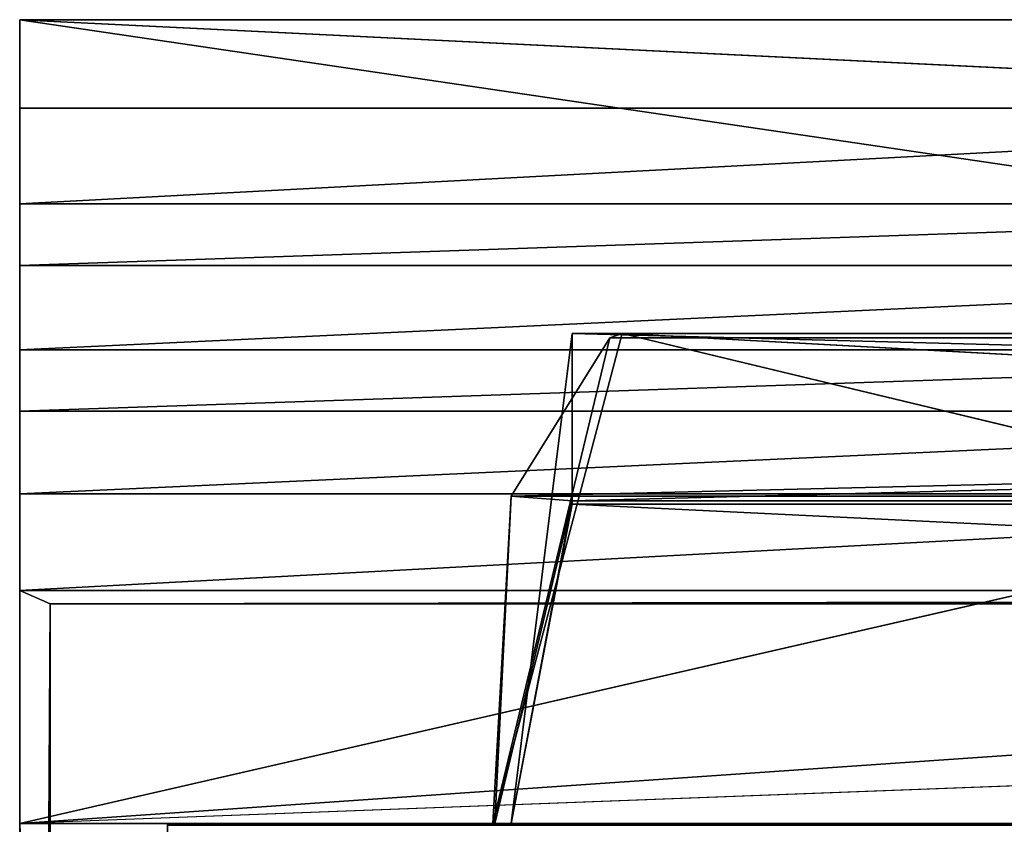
# Model space of a CAD drawing. Extents: x 0 to 35.8, y 0 to 26.7.
# Tile 117 of 227: x 0 to 4.5, y 23 to 26.7. Entities that reach past the tile are written whole.
import ezdxf

# ---------------------------------------------------------------- set-up
doc = ezdxf.new("R2010")
doc.units = 0
doc.header["$MEASUREMENT"] = 0
doc.layers.get('0').update_dxf_attribs({"color": 13, "linetype": 'CONTINUOUS'})
doc.layers.add('HDS8645C_-_BODY', color=252, linetype='CONTINUOUS')
doc.layers.add('HDS8645C_-_CERAMIC_TOP', color=29, linetype='CONTINUOUS')

# ---------------------------------------------------------------- blocks, each defined once
blk = doc.blocks.new('HIS8055U_TRADECAD_DXF')
at = {"layer": 'HDS8645C_-_BODY', "color": 0}
for p, q in [((-17.90215, 13.3707, 17.53955), (-17.90215, 12.9644, 17.53955)), ((-17.90215, 11.1933, 17.53935), (-17.90215, 13.3707, 17.53955)), ((-17.90215, 11.1933, 17.53935), (-17.90215, 13.3707, 17.53955)), ((-17.90215, 10.7495, 17.08515), (-17.90215, 13.3707, 17.53955)), ((-3.29085, 13.3707, 17.53955), (-17.90215, 13.3707, 15.51895)), ((-17.90215, 13.3707, 15.51895), (17.88175, 13.3707, 15.51895)), ((-17.90215, 13.3707, 15.51895), (-17.90215, 13.3707, 17.53955)), ((-17.90215, 10.7495, 17.08515), (-17.90215, 13.3707, 17.53955)), ((-17.90215, 9.6789, 15.52855), (-17.90215, 13.3707, 15.51895)), ((-17.90215, 13.3707, 17.53955), (-17.90215, 12.9644, 17.53955)), ((-17.90215, 13.3707, 17.53955), (-9.60695, 12.9644, 17.53955)), ((-8.10155, 11.9261, 15.51895), (-17.90215, 13.3707, 15.51895)), ((-17.90215, 9.6789, 15.52855), (-17.90215, 13.3707, 15.51895)), ((-17.90215, 13.3707, 17.53955), (-9.60695, 12.9644, 17.53955)), ((-17.90215, 13.3707, 17.53955), (-3.29085, 13.3707, 17.53955)), ((-17.90215, 13.3707, 15.51895), (17.88175, 13.3707, 15.51895)), ((-8.10155, 11.9261, 15.51895), (-17.90215, 13.3707, 15.51895)), ((-17.90215, 13.3707, 15.51895), (-17.90215, 13.3707, 17.53955)), ((-3.29085, 13.3707, 17.53955), (-17.90215, 13.3707, 15.51895)), ((-17.90215, 13.3707, 17.53955), (-3.29085, 13.3707, 17.53955)), ((-17.90215, 12.9644, 17.53955), (-17.90215, 11.1933, 17.53935)), ((-9.60695, 12.9644, 17.53955), (-17.90215, 12.9644, 17.53955)), ((-17.90215, 12.5251, 17.53945), (-17.90215, 12.9644, 17.53955)), ((-9.60695, 12.9644, 17.53955), (-17.90215, 12.9644, 17.53955)), ((-17.90215, 11.8543, 17.53945), (-17.90215, 12.5251, 17.53945)), ((-17.90215, 12.2422, 17.53945), (-17.90215, 12.5251, 17.53945)), ((-17.90215, 12.5251, 17.53945), (-9.60695, 12.5251, 17.53945)), ((-17.90215, 12.5251, 17.53945), (-9.60695, 12.5251, 17.53945)), ((-17.90215, 11.8543, 17.53945), (-17.90215, 12.2422, 17.53945)), ((-17.90215, 12.2422, 17.53945), (-9.60695, 12.2422, 17.53945)), ((-17.90215, 12.2422, 17.53945), (-9.60695, 12.2422, 17.53945)), ((-8.10155, 11.9261, 15.51895), (-17.90215, 9.6789, 15.52855)), ((-8.10155, 11.9261, 15.51895), (-17.90215, 9.6789, 15.52855)), ((-15.13505, 11.9291, 13.76755), (-15.72925, 9.6789, 14.16325)), ((-15.13505, 11.9291, 13.76755), (-15.72925, 9.6789, 14.16325)), ((-15.72925, 9.6789, 14.16325), (-15.19145, 11.9094, 11.80015)), ((-15.72925, 9.6789, 14.16325), (-15.19145, 11.9094, 11.80015)), ((-15.64595, 9.6789, -8.35655), (-15.36555, 11.9291, -8.00395)), ((-15.64595, 9.6789, -8.35655), (-15.36555, 11.9291, -8.00395)), ((-15.19145, 11.9094, 11.80015), (-15.64595, 11.1824, 10.09865)), ((-15.19145, 11.9094, 11.80015), (-15.64595, 11.1824, 10.09865)), ((-15.36555, 11.1604, 8.52215), (-15.36555, 11.9291, 7.93335)), ((-15.36555, 11.9291, 7.93335), (14.32895, 11.9291, 7.93335)), ((14.32895, 11.9291, -8.00395), (-15.36555, 11.9291, -8.00395)), ((-15.36555, 11.9291, -8.00395), (-15.36555, 11.1448, -8.72445)), ((-15.36555, 11.9291, 7.93335), (14.32895, 11.9291, 7.93335)), ((-15.36555, 11.9291, 7.93335), (-15.36555, 11.9291, -8.00395)), ((14.32895, 11.9291, -8.00395), (-15.36555, 11.9291, -8.00395)), ((-15.36555, 11.9291, -8.00395), (-15.36555, 11.1604, 8.52215)), ((-15.36555, 11.1604, 8.52215), (-15.36555, 11.9291, 7.93335)), ((-15.36555, 11.9291, -8.00395), (-15.36555, 11.1604, 8.52215)), ((-15.36555, 11.9291, 7.93335), (-15.36555, 11.9291, -8.00395)), ((-15.36555, 11.9291, -8.00395), (-15.36555, 11.1448, -8.72445)), ((-15.19145, 11.9094, 11.80015), (-15.13505, 11.9291, 13.76755)), ((-15.19145, 11.9094, 11.80015), (-15.13505, 11.9291, 13.76755)), ((14.07565, 11.9094, 11.80015), (-15.19145, 11.9094, 11.80015)), ((14.07565, 11.9094, 11.80015), (-15.19145, 11.9094, 11.80015)), ((14.18745, 11.9291, 13.76755), (-15.13505, 11.9291, 13.76755)), ((-5.64515, 11.4113, 14.09325), (-15.13505, 11.9291, 13.76755)), ((14.18745, 11.9291, 13.76755), (-15.13505, 11.9291, 13.76755)), ((-15.13505, 11.9291, 13.76755), (-5.76835, 9.6789, 14.17565)), ((-15.13505, 11.9291, 13.76755), (-5.76835, 9.6789, 14.17565)), ((-5.64515, 11.4113, 14.09325), (-15.13505, 11.9291, 13.76755)), ((-9.60695, 11.8543, 17.53945), (-17.90215, 11.8543, 17.53945)), ((-17.90215, 11.5721, 17.53935), (-17.90215, 11.8543, 17.53945)), ((-9.60695, 11.8543, 17.53945), (-17.90215, 11.8543, 17.53945)), ((-17.90215, 11.1933, 17.53935), (-17.90215, 11.5721, 17.53935)), ((-17.90215, 11.5721, 17.53935), (-9.60695, 11.5721, 17.53935)), ((-17.90215, 11.5721, 17.53935), (-9.60695, 11.5721, 17.53935)), ((-17.90215, 11.1933, 17.53935), (-17.90215, 10.7495, 17.53935)), ((-17.90215, 10.7495, 17.08515), (-17.90215, 11.1933, 17.53935)), ((-17.90215, 10.7495, 17.08515), (-17.90215, 11.1933, 17.53935)), ((-9.60695, 11.1933, 17.53935), (-17.90215, 11.1933, 17.53935)), ((-17.90215, 11.1933, 17.53935), (-17.90215, 10.7495, 17.53935)), ((-9.60695, 11.1933, 17.53935), (-17.90215, 11.1933, 17.53935)), ((-15.64595, 11.1824, 10.09865), (-15.72925, 9.6789, 14.16325)), ((-15.64595, 11.1824, 10.09865), (-15.72925, 9.6789, 14.16325)), ((-15.64595, 11.1824, 10.09865), (-15.71995, 9.6789, 11.62745)), ((-15.64595, 11.1824, 10.09865), (-15.71995, 9.6789, 11.62745)), ((-15.64595, 11.1824, 10.09865), (14.61075, 11.1824, 10.09865)), ((-15.64595, 11.1824, 10.09865), (14.61075, 11.1824, 10.09865)), ((-15.64595, 11.1824, 10.09865), (-15.36555, 11.1604, 8.52215)), ((-15.64595, 11.1824, 10.09865), (-15.36555, 11.1604, 8.52215)), ((-15.36555, 11.1604, 8.52215), (-15.71995, 9.6789, 11.62745)), ((-15.36555, 11.1604, 8.52215), (-15.71995, 9.6789, 11.62745)), ((-15.36555, 11.1604, 8.52215), (-15.64595, 9.6789, -8.35655)), ((-15.36555, 11.1604, 8.52215), (-15.64595, 9.6789, -8.35655)), ((-15.36555, 11.1448, -8.72445), (-15.64595, 9.6789, -9.57465)), ((-15.64595, 9.6789, -13.32985), (-15.36555, 11.1448, -13.32985)), ((-15.64595, 9.6789, -13.32985), (-15.36555, 11.1448, -13.32985)), ((-15.36555, 11.1448, -8.72445), (-15.64595, 9.6789, -8.35655)), ((-15.36555, 11.1448, -8.72445), (-15.64595, 9.6789, -9.57465)), ((-15.36555, 11.1448, -8.72445), (-15.64595, 9.6789, -8.35655)), ((-15.36555, 11.1604, 8.52215), (14.61075, 11.1604, 8.52215)), ((-15.36555, 11.1604, 8.52215), (14.61075, 11.1604, 8.52215)), ((-15.36555, 11.1448, -13.32985), (-15.36555, 11.1448, -8.72445)), ((14.32895, 11.1448, -13.32985), (-15.36555, 11.1448, -13.32985)), ((-15.36555, 11.1448, -8.72445), (14.32895, 11.1448, -8.72445)), ((-15.36555, 11.1448, -8.72445), (14.32895, 11.1448, -8.72445)), ((-15.36555, 11.1448, -13.32985), (-15.36555, 11.1448, -8.72445)), ((14.32895, 11.1448, -13.32985), (-15.36555, 11.1448, -13.32985)), ((17.88175, 10.7495, 17.08515), (-17.90215, 10.7495, 17.08515)), ((-17.90215, 10.7495, 17.08515), (-3.29085, 10.7495, 17.53935)), ((-17.90215, 10.7495, 17.08515), (-3.29085, 10.7495, 17.53935)), ((-17.90215, 10.7495, 17.08515), (-9.60695, 10.7495, 17.53935)), ((-17.90215, 10.7495, 17.53935), (-17.90215, 10.7495, 17.08515)), ((-17.90215, 10.7495, 17.08515), (-17.90215, 9.6789, 15.52855)), ((-17.76255, 10.6876, 17.08515), (-17.90215, 10.7495, 17.08515)), ((17.88175, 10.7495, 17.08515), (-17.90215, 10.7495, 17.08515)), ((-9.60695, 10.7495, 17.53935), (-17.90215, 10.7495, 17.53935)), ((-17.90215, 10.7495, 17.08515), (-9.60695, 10.7495, 17.53935)), ((-17.90215, 10.7495, 17.53935), (-17.90215, 10.7495, 17.08515)), ((-9.60695, 10.7495, 17.53935), (-17.90215, 10.7495, 17.53935)), ((-17.90215, 10.7495, 17.08515), (-17.90215, 9.6789, 15.52855)), ((-17.90215, 10.7495, 17.08515), (-17.90215, -12.8447, 17.08515)), ((-17.90215, 10.7495, 17.08515), (-17.90215, -12.8447, 17.08515)), ((-17.76255, 10.6876, 17.08515), (-17.90215, 10.7495, 17.08515)), ((-5.79555, 10.5126, 15.50145), (-17.90215, 9.6789, 15.52855)), ((-5.79555, 10.5126, 15.50145), (-17.90215, 9.6789, 15.52855)), ((-0.02095, 10.3558, 15.52525), (-17.90215, 9.6789, 15.52855)), ((-0.02095, 9.6789, 15.52855), (-17.90215, 9.6789, 15.52855)), ((-17.90215, 9.6789, 15.52855), (-15.72925, 9.6789, 14.16325)), ((-15.71995, 9.6789, 11.62745), (-17.90215, 9.6789, 11.64445)), ((-17.90215, 9.6789, 11.64445), (-17.90215, 9.6789, -13.78865)), ((-17.90215, 9.6789, -13.78865), (-15.64595, 9.6789, -8.35655)), ((-15.64595, 9.6789, -9.57465), (-17.90215, 9.6789, -13.78865)), ((-17.90215, 9.6789, -13.78865), (-15.64595, 9.6789, -13.32985)), ((-17.90215, 9.6789, -13.78865), (-15.64595, 9.6789, -8.35655)), ((-15.64595, 9.6789, -9.57465), (-17.90215, 9.6789, -13.78865)), ((-17.90215, -10.0936, 10.47655), (-17.90215, 9.6789, 11.64445)), ((-17.90215, 9.6789, 11.64445), (-17.90215, 9.6789, 15.52855)), ((-17.90215, 9.6789, 15.52855), (-17.90215, -11.211, 15.51895)), ((-0.02095, 9.6789, 15.52855), (-17.90215, 9.6789, 15.52855)), ((-17.90215, 9.6789, 15.52855), (17.88175, 9.6789, 15.52855)), ((-17.90215, 9.6789, -13.78865), (-17.90215, -10.0936, -9.26395)), ((-17.90215, -11.1971, -13.78755), (-17.90215, 9.6789, -13.78865)), ((-17.90215, 9.6789, -13.78865), (-15.64595, 9.6789, -13.32985)), ((-17.90215, 9.6789, -13.78865), (-17.22295, 9.6789, -13.78865)), ((-17.90215, 9.6789, 11.64445), (-17.90215, 9.6789, -13.78865)), ((-17.90215, -10.0936, 10.47655), (-17.90215, 9.6789, 11.64445)), ((-17.90215, 9.6789, -13.78865), (-17.90215, -10.0936, -9.26395)), ((-17.90215, 9.6789, 15.52855), (-17.90215, -11.211, 15.51895)), ((-17.90215, 9.6789, -13.78865), (-17.22295, 9.6789, -13.78865)), ((-17.90215, -11.1971, -13.78755), (-17.90215, 9.6789, -13.78865)), ((-17.90215, 9.6789, 15.52855), (-15.72925, 9.6789, 14.16325)), ((-17.90215, 9.6789, 11.64445), (-17.90215, 9.6789, 15.52855)), ((-15.71995, 9.6789, 11.62745), (-17.90215, 9.6789, 11.64445)), ((-17.22295, 9.6789, -13.78865), (-15.64595, 9.6789, -13.32985)), ((-17.22295, 9.6789, -13.78865), (-15.64595, 9.6789, -13.32985)), ((-17.22295, 9.6789, -13.78865), (17.28565, 9.6789, -13.78865)), ((-17.22295, 9.6789, -13.78865), (17.28565, 9.6789, -13.78865)), ((-17.22295, 9.6789, -13.78865), (-17.22295, 9.6713, -14.33995)), ((-17.22295, 9.6789, -13.78865), (-17.22295, -9.6021, -13.78755)), ((-17.22295, 9.6789, -13.78865), (-17.22295, 9.6713, -14.33995)), ((-17.22295, 9.6789, -13.78865), (-17.22295, -9.6021, -13.78755)), ((-15.72925, 9.6789, 14.16325), (-5.76835, 9.6789, 14.17565)), ((-15.71995, 9.6789, 11.62745), (-15.72925, 9.6789, 14.16325)), ((-15.71995, 9.6789, 11.62745), (-15.72925, 9.6789, 14.16325)), ((-15.72925, 9.6789, 14.16325), (-5.76835, 9.6789, 14.17565)), ((-15.64595, 9.6789, -8.35655), (-15.71995, 9.6789, 11.62745)), ((-15.64595, 9.6789, -8.35655), (-15.71995, 9.6789, 11.62745)), ((-15.64595, 9.6789, -13.32985), (-15.64595, 9.6789, -9.57465)), ((-15.64595, 9.6789, -9.57465), (-15.64595, 9.6789, -8.35655)), ((-15.64595, 9.6789, -13.32985), (-15.64595, 9.6789, -9.57465)), ((-15.64595, 9.6789, -13.32985), (14.86185, 9.6789, -13.32985)), ((-15.64595, 9.6789, -13.32985), (14.86185, 9.6789, -13.32985)), ((-15.64595, 9.6789, -9.57465), (-15.64595, 9.6789, -8.35655))]:
    blk.add_line(p, q, dxfattribs=at)
at = {"layer": 'HDS8645C_-_CERAMIC_TOP', "color": 0}
for p, q in [((17.83165, 10.6876, 17.08515), (-17.76255, 10.6876, 17.08515)), ((-17.76255, 10.6876, 17.08515), (-17.76255, -12.6526, 17.08515)), ((-17.76255, -12.6526, 17.27015), (-17.76255, 10.6876, 17.27015)), ((-17.76255, 10.6876, 17.27015), (17.83165, 10.6876, 17.27015)), ((-17.76255, 10.6876, 17.27015), (17.83165, 10.6876, 17.27015)), ((-17.76255, 10.6876, 17.27015), (-17.76255, 10.6876, 17.08515)), ((17.83165, 10.6876, 17.08515), (-17.76255, 10.6876, 17.08515)), ((-17.76255, 10.6876, 17.27015), (-17.76255, 10.6876, 17.08515)), ((-17.76255, -12.6526, 17.27015), (-17.76255, 10.6876, 17.27015)), ((-17.76255, 10.6876, 17.08515), (-17.76255, -12.6526, 17.08515))]:
    blk.add_line(p, q, dxfattribs=at)
at = {"layer": 'HDS8645C_-_BODY', "color": 0}
mesh = blk.add_polyface(dxfattribs=at)
corners = [(-17.90215, 13.3707, 17.53955), (-17.90215, 12.9644, 17.53955), (-17.90215, 11.1933, 17.53935)]
mesh.append_faces([[corners[k] for k in face] for face in [(0, 1, 2)]], dxfattribs={"color": 0})
mesh = blk.add_polyface(dxfattribs=at)
corners = [(-17.90215, 13.3707, 17.53955), (-17.90215, 11.1933, 17.53935), (-17.90215, 10.7495, 17.08515)]
mesh.append_faces([[corners[k] for k in face] for face in [(0, 1, 2)]], dxfattribs={"color": 0})
mesh = blk.add_polyface(dxfattribs=at)
corners = [(3.28595, 13.3707, 17.53955), (-17.90215, 13.3707, 15.51895), (17.88175, 13.3707, 15.51895), (-3.29085, 13.3707, 17.53955)]
mesh.append_faces([[corners[k] for k in face] for face in [(0, 1, 2), (1, 0, 3)]], dxfattribs={"vtx0": -1, "color": 0})
mesh = blk.add_polyface(dxfattribs=at)
corners = [(-17.90215, 13.3707, 15.51895), (-17.90215, 10.7495, 17.08515), (-17.90215, 9.6789, 15.52855), (-17.90215, 13.3707, 17.53955)]
mesh.append_faces([[corners[k] for k in face] for face in [(0, 1, 2), (1, 0, 3)]], dxfattribs={"vtx0": -1, "color": 0})
mesh = blk.add_polyface(dxfattribs=at)
corners = [(-9.60695, 12.9644, 17.53955), (-17.90215, 12.9644, 17.53955), (-17.90215, 13.3707, 17.53955)]
mesh.append_faces([[corners[k] for k in face] for face in [(0, 1, 2)]], dxfattribs={"color": 0})
mesh = blk.add_polyface(dxfattribs=at)
corners = [(-8.10155, 11.9261, 15.51895), (-17.90215, 13.3707, 15.51895), (-17.90215, 9.6789, 15.52855)]
mesh.append_faces([[corners[k] for k in face] for face in [(0, 1, 2)]], dxfattribs={"color": 0})
mesh = blk.add_polyface(dxfattribs=at)
corners = [(-3.29085, 13.3707, 17.53955), (-9.60695, 12.9644, 17.53955), (-17.90215, 13.3707, 17.53955), (-3.57775, 12.9644, 17.53955)]
mesh.append_faces([[corners[k] for k in face] for face in [(0, 1, 2), (1, 0, 3)]], dxfattribs={"vtx0": -1, "color": 0})
mesh = blk.add_polyface(dxfattribs=at)
corners = [(-8.10155, 11.9261, 15.51895), (17.88175, 13.3707, 15.51895), (-17.90215, 13.3707, 15.51895), (8.11395, 11.9261, 15.51895)]
mesh.append_faces([[corners[k] for k in face] for face in [(0, 1, 2), (1, 0, 3)]], dxfattribs={"vtx0": -1, "color": 0})
mesh = blk.add_polyface(dxfattribs=at)
corners = [(-17.90215, 13.3707, 17.53955), (-17.90215, 13.3707, 15.51895), (-3.29085, 13.3707, 17.53955)]
mesh.append_faces([[corners[k] for k in face] for face in [(0, 1, 2)]], dxfattribs={"color": 0})
mesh = blk.add_polyface(dxfattribs=at)
corners = [(-9.60695, 12.9644, 17.53955), (-17.90215, 12.5251, 17.53945), (-17.90215, 12.9644, 17.53955), (-9.60695, 12.5251, 17.53945)]
mesh.append_faces([[corners[k] for k in face] for face in [(0, 1, 2), (1, 0, 3)]], dxfattribs={"vtx0": -1, "color": 0})
mesh = blk.add_polyface(dxfattribs=at)
corners = [(-9.60695, 12.5251, 17.53945), (-17.90215, 12.2422, 17.53945), (-17.90215, 12.5251, 17.53945), (-9.60695, 12.2422, 17.53945)]
mesh.append_faces([[corners[k] for k in face] for face in [(0, 1, 2), (1, 0, 3)]], dxfattribs={"vtx0": -1, "color": 0})
mesh = blk.add_polyface(dxfattribs=at)
corners = [(-9.60695, 12.2422, 17.53945), (-17.90215, 11.8543, 17.53945), (-17.90215, 12.2422, 17.53945), (-9.60695, 11.8543, 17.53945)]
mesh.append_faces([[corners[k] for k in face] for face in [(0, 1, 2), (1, 0, 3)]], dxfattribs={"vtx0": -1, "color": 0})
mesh = blk.add_polyface(dxfattribs=at)
corners = [(-5.79555, 10.5126, 15.50145), (-8.10155, 11.9261, 15.51895), (-17.90215, 9.6789, 15.52855)]
mesh.append_faces([[corners[k] for k in face] for face in [(0, 1, 2)]], dxfattribs={"color": 0})
mesh = blk.add_polyface(dxfattribs=at)
corners = [(-15.13505, 11.9291, 13.76755), (-15.72925, 9.6789, 14.16325), (-15.19145, 11.9094, 11.80015)]
mesh.append_faces([[corners[k] for k in face] for face in [(0, 1, 2)]], dxfattribs={"color": 0})
mesh = blk.add_polyface(dxfattribs=at)
corners = [(-5.76835, 9.6789, 14.17565), (-15.72925, 9.6789, 14.16325), (-15.13505, 11.9291, 13.76755)]
mesh.append_faces([[corners[k] for k in face] for face in [(0, 1, 2)]], dxfattribs={"color": 0})
mesh = blk.add_polyface(dxfattribs=at)
corners = [(-15.19145, 11.9094, 11.80015), (-15.72925, 9.6789, 14.16325), (-15.64595, 11.1824, 10.09865)]
mesh.append_faces([[corners[k] for k in face] for face in [(0, 1, 2)]], dxfattribs={"color": 0})
mesh = blk.add_polyface(dxfattribs=at)
corners = [(-15.36555, 11.9291, -8.00395), (-15.36555, 11.1604, 8.52215), (-15.64595, 9.6789, -8.35655)]
mesh.append_faces([[corners[k] for k in face] for face in [(0, 1, 2)]], dxfattribs={"color": 0})
mesh = blk.add_polyface(dxfattribs=at)
corners = [(-15.36555, 11.9291, -8.00395), (-15.64595, 9.6789, -8.35655), (-15.36555, 11.1448, -8.72445)]
mesh.append_faces([[corners[k] for k in face] for face in [(0, 1, 2)]], dxfattribs={"color": 0})
mesh = blk.add_polyface(dxfattribs=at)
corners = [(14.07565, 11.9094, 11.80015), (-15.64595, 11.1824, 10.09865), (14.61075, 11.1824, 10.09865), (-15.19145, 11.9094, 11.80015)]
mesh.append_faces([[corners[k] for k in face] for face in [(0, 1, 2), (1, 0, 3)]], dxfattribs={"vtx0": -1, "color": 0})
mesh = blk.add_polyface(dxfattribs=at)
corners = [(14.32895, 11.9291, 7.93335), (-15.36555, 11.1604, 8.52215), (-15.36555, 11.9291, 7.93335), (14.61075, 11.1604, 8.52215)]
mesh.append_faces([[corners[k] for k in face] for face in [(0, 1, 2), (1, 0, 3)]], dxfattribs={"vtx0": -1, "color": 0})
mesh = blk.add_polyface(dxfattribs=at)
corners = [(14.32895, 11.1448, -8.72445), (-15.36555, 11.9291, -8.00395), (-15.36555, 11.1448, -8.72445), (14.32895, 11.9291, -8.00395)]
mesh.append_faces([[corners[k] for k in face] for face in [(0, 1, 2), (1, 0, 3)]], dxfattribs={"vtx0": -1, "color": 0})
mesh = blk.add_polyface(dxfattribs=at)
corners = [(14.32895, 11.9291, 7.93335), (-15.36555, 11.9291, -8.00395), (14.32895, 11.9291, -8.00395), (-15.36555, 11.9291, 7.93335)]
mesh.append_faces([[corners[k] for k in face] for face in [(0, 1, 2), (1, 0, 3)]], dxfattribs={"vtx0": -1, "color": 0})
mesh = blk.add_polyface(dxfattribs=at)
corners = [(-15.36555, 11.9291, 7.93335), (-15.36555, 11.1604, 8.52215), (-15.36555, 11.9291, -8.00395)]
mesh.append_faces([[corners[k] for k in face] for face in [(0, 1, 2)]], dxfattribs={"color": 0})
mesh = blk.add_polyface(dxfattribs=at)
corners = [(14.18745, 11.9291, 13.76755), (-15.19145, 11.9094, 11.80015), (14.07565, 11.9094, 11.80015), (-15.13505, 11.9291, 13.76755)]
mesh.append_faces([[corners[k] for k in face] for face in [(0, 1, 2), (1, 0, 3)]], dxfattribs={"vtx0": -1, "color": 0})
mesh = blk.add_polyface(dxfattribs=at)
corners = [(14.18745, 11.9291, 13.76755), (-5.64515, 11.4113, 14.09325), (-15.13505, 11.9291, 13.76755), (5.72245, 11.4113, 14.09325)]
mesh.append_faces([[corners[k] for k in face] for face in [(0, 1, 2), (1, 0, 3)]], dxfattribs={"vtx0": -1, "color": 0})
mesh = blk.add_polyface(dxfattribs=at)
corners = [(-5.64515, 11.4113, 14.09325), (-5.76835, 9.6789, 14.17565), (-15.13505, 11.9291, 13.76755)]
mesh.append_faces([[corners[k] for k in face] for face in [(0, 1, 2)]], dxfattribs={"color": 0})
mesh = blk.add_polyface(dxfattribs=at)
corners = [(-9.60695, 11.8543, 17.53945), (-17.90215, 11.5721, 17.53935), (-17.90215, 11.8543, 17.53945), (-9.60695, 11.5721, 17.53935)]
mesh.append_faces([[corners[k] for k in face] for face in [(0, 1, 2), (1, 0, 3)]], dxfattribs={"vtx0": -1, "color": 0})
mesh = blk.add_polyface(dxfattribs=at)
corners = [(-9.60695, 11.5721, 17.53935), (-17.90215, 11.1933, 17.53935), (-17.90215, 11.5721, 17.53935), (-9.60695, 11.1933, 17.53935)]
mesh.append_faces([[corners[k] for k in face] for face in [(0, 1, 2), (1, 0, 3)]], dxfattribs={"vtx0": -1, "color": 0})
mesh = blk.add_polyface(dxfattribs=at)
corners = [(-17.90215, 11.1933, 17.53935), (-17.90215, 10.7495, 17.53935), (-17.90215, 10.7495, 17.08515)]
mesh.append_faces([[corners[k] for k in face] for face in [(0, 1, 2)]], dxfattribs={"color": 0})
mesh = blk.add_polyface(dxfattribs=at)
corners = [(-9.60695, 11.1933, 17.53935), (-17.90215, 10.7495, 17.53935), (-17.90215, 11.1933, 17.53935), (-9.60695, 10.7495, 17.53935)]
mesh.append_faces([[corners[k] for k in face] for face in [(0, 1, 2), (1, 0, 3)]], dxfattribs={"vtx0": -1, "color": 0})
mesh = blk.add_polyface(dxfattribs=at)
corners = [(-15.64595, 11.1824, 10.09865), (-15.72925, 9.6789, 14.16325), (-15.71995, 9.6789, 11.62745)]
mesh.append_faces([[corners[k] for k in face] for face in [(0, 1, 2)]], dxfattribs={"color": 0})
mesh = blk.add_polyface(dxfattribs=at)
corners = [(-15.64595, 11.1824, 10.09865), (-15.71995, 9.6789, 11.62745), (-15.36555, 11.1604, 8.52215)]
mesh.append_faces([[corners[k] for k in face] for face in [(0, 1, 2)]], dxfattribs={"color": 0})
mesh = blk.add_polyface(dxfattribs=at)
corners = [(14.61075, 11.1824, 10.09865), (-15.36555, 11.1604, 8.52215), (14.61075, 11.1604, 8.52215), (-15.64595, 11.1824, 10.09865)]
mesh.append_faces([[corners[k] for k in face] for face in [(0, 1, 2), (1, 0, 3)]], dxfattribs={"vtx0": -1, "color": 0})
mesh = blk.add_polyface(dxfattribs=at)
corners = [(-15.36555, 11.1604, 8.52215), (-15.71995, 9.6789, 11.62745), (-15.64595, 9.6789, -8.35655)]
mesh.append_faces([[corners[k] for k in face] for face in [(0, 1, 2)]], dxfattribs={"color": 0})
mesh = blk.add_polyface(dxfattribs=at)
corners = [(-15.36555, 11.1448, -13.32985), (-15.64595, 9.6789, -9.57465), (-15.64595, 9.6789, -13.32985), (-15.36555, 11.1448, -8.72445)]
mesh.append_faces([[corners[k] for k in face] for face in [(0, 1, 2), (1, 0, 3)]], dxfattribs={"vtx0": -1, "color": 0})
mesh = blk.add_polyface(dxfattribs=at)
corners = [(14.86185, 9.6789, -13.32985), (-15.36555, 11.1448, -13.32985), (-15.64595, 9.6789, -13.32985), (14.32895, 11.1448, -13.32985)]
mesh.append_faces([[corners[k] for k in face] for face in [(0, 1, 2), (1, 0, 3)]], dxfattribs={"vtx0": -1, "color": 0})
mesh = blk.add_polyface(dxfattribs=at)
corners = [(-15.36555, 11.1448, -8.72445), (-15.64595, 9.6789, -8.35655), (-15.64595, 9.6789, -9.57465)]
mesh.append_faces([[corners[k] for k in face] for face in [(0, 1, 2)]], dxfattribs={"color": 0})
mesh = blk.add_polyface(dxfattribs=at)
corners = [(14.32895, 11.1448, -8.72445), (-15.36555, 11.1448, -13.32985), (14.32895, 11.1448, -13.32985), (-15.36555, 11.1448, -8.72445)]
mesh.append_faces([[corners[k] for k in face] for face in [(0, 1, 2), (1, 0, 3)]], dxfattribs={"vtx0": -1, "color": 0})
mesh = blk.add_polyface(dxfattribs=at)
corners = [(-3.29085, 10.7495, 17.53935), (17.88175, 10.7495, 17.08515), (-17.90215, 10.7495, 17.08515), (3.28595, 10.7495, 17.53935)]
mesh.append_faces([[corners[k] for k in face] for face in [(0, 1, 2), (1, 0, 3)]], dxfattribs={"vtx0": -1, "color": 0})
mesh = blk.add_polyface(dxfattribs=at)
corners = [(-3.29085, 10.7495, 17.53935), (-17.90215, 10.7495, 17.08515), (-9.60695, 10.7495, 17.53935)]
mesh.append_faces([[corners[k] for k in face] for face in [(0, 1, 2)]], dxfattribs={"color": 0})
mesh = blk.add_polyface(dxfattribs=at)
corners = [(17.88175, 10.7495, 17.08515), (-17.76255, 10.6876, 17.08515), (-17.90215, 10.7495, 17.08515), (17.83165, 10.6876, 17.08515)]
mesh.append_faces([[corners[k] for k in face] for face in [(0, 1, 2), (1, 0, 3)]], dxfattribs={"vtx0": -1, "color": 0})
mesh = blk.add_polyface(dxfattribs=at)
corners = [(-9.60695, 10.7495, 17.53935), (-17.90215, 10.7495, 17.08515), (-17.90215, 10.7495, 17.53935)]
mesh.append_faces([[corners[k] for k in face] for face in [(0, 1, 2)]], dxfattribs={"color": 0})
mesh = blk.add_polyface(dxfattribs=at)
corners = [(-17.90215, -11.211, 15.51895), (-17.90215, 10.7495, 17.08515), (-17.90215, -12.8447, 17.08515), (-17.90215, 9.6789, 15.52855)]
mesh.append_faces([[corners[k] for k in face] for face in [(0, 1, 2), (1, 0, 3)]], dxfattribs={"vtx0": -1, "color": 0})
mesh = blk.add_polyface(dxfattribs=at)
corners = [(-17.76255, 10.6876, 17.08515), (-17.90215, -12.8447, 17.08515), (-17.90215, 10.7495, 17.08515), (-17.76255, -12.6526, 17.08515)]
mesh.append_faces([[corners[k] for k in face] for face in [(0, 1, 2), (1, 0, 3)]], dxfattribs={"vtx0": -1, "color": 0})
mesh = blk.add_polyface(dxfattribs=at)
corners = [(17.88175, 9.6789, 15.52855), (-5.79555, 10.5126, 15.50145), (-17.90215, 9.6789, 15.52855), (5.80565, 10.5126, 15.50145)]
mesh.append_faces([[corners[k] for k in face] for face in [(0, 1, 2), (1, 0, 3)]], dxfattribs={"vtx0": -1, "color": 0})
mesh = blk.add_polyface(dxfattribs=at)
corners = [(-0.02095, 10.3558, 15.52525), (-17.90215, 9.6789, 15.52855), (-0.02095, 9.6789, 15.52855)]
mesh.append_faces([[corners[k] for k in face] for face in [(0, 1, 2)]], dxfattribs={"color": 0})
mesh = blk.add_polyface(dxfattribs=at)
corners = [(-5.76835, 9.6789, 14.17565), (-17.90215, 9.6789, 15.52855), (-15.72925, 9.6789, 14.16325), (-0.02095, 9.6789, 15.52855)]
mesh.append_faces([[corners[k] for k in face] for face in [(0, 1, 2), (1, 0, 3)]], dxfattribs={"vtx0": -1, "color": 0})
mesh = blk.add_polyface(dxfattribs=at)
corners = [(-15.64595, 9.6789, -8.35655), (-17.90215, 9.6789, 11.64445), (-17.90215, 9.6789, -13.78865), (-15.71995, 9.6789, 11.62745)]
mesh.append_faces([[corners[k] for k in face] for face in [(0, 1, 2), (1, 0, 3)]], dxfattribs={"vtx0": -1, "color": 0})
mesh = blk.add_polyface(dxfattribs=at)
corners = [(-15.64595, 9.6789, -9.57465), (-17.90215, 9.6789, -13.78865), (-15.64595, 9.6789, -13.32985)]
mesh.append_faces([[corners[k] for k in face] for face in [(0, 1, 2)]], dxfattribs={"color": 0})
mesh = blk.add_polyface(dxfattribs=at)
corners = [(-15.64595, 9.6789, -8.35655), (-17.90215, 9.6789, -13.78865), (-15.64595, 9.6789, -9.57465)]
mesh.append_faces([[corners[k] for k in face] for face in [(0, 1, 2)]], dxfattribs={"color": 0})
mesh = blk.add_polyface(dxfattribs=at)
corners = [(-17.90215, -10.0936, 10.47655), (-17.90215, 9.6789, 15.52855), (-17.90215, -11.211, 15.51895), (-17.90215, 9.6789, 11.64445)]
mesh.append_faces([[corners[k] for k in face] for face in [(0, 1, 2), (1, 0, 3)]], dxfattribs={"vtx0": -1, "color": 0})
mesh = blk.add_polyface(dxfattribs=at)
corners = [(-17.90215, 9.6789, -13.78865), (-17.90215, -11.1971, -9.26395), (-17.90215, -11.1971, -13.78755), (-17.90215, -10.0936, -9.26395)]
mesh.append_faces([[corners[k] for k in face] for face in [(0, 1, 2), (1, 0, 3)]], dxfattribs={"vtx0": -1, "color": 0})
mesh = blk.add_polyface(dxfattribs=at)
corners = [(-15.64595, 9.6789, -13.32985), (-17.90215, 9.6789, -13.78865), (-17.22295, 9.6789, -13.78865)]
mesh.append_faces([[corners[k] for k in face] for face in [(0, 1, 2)]], dxfattribs={"color": 0})
mesh = blk.add_polyface(dxfattribs=at)
corners = [(-17.90215, 9.6789, -13.78865), (-17.90215, -10.0936, 10.47655), (-17.90215, -10.0936, -9.26395), (-17.90215, 9.6789, 11.64445)]
mesh.append_faces([[corners[k] for k in face] for face in [(0, 1, 2), (1, 0, 3)]], dxfattribs={"vtx0": -1, "color": 0})
mesh = blk.add_polyface(dxfattribs=at)
corners = [(-17.22295, -9.6021, -13.78755), (-17.90215, 9.6789, -13.78865), (-17.90215, -11.1971, -13.78755), (-17.22295, 9.6789, -13.78865)]
mesh.append_faces([[corners[k] for k in face] for face in [(0, 1, 2), (1, 0, 3)]], dxfattribs={"vtx0": -1, "color": 0})
mesh = blk.add_polyface(dxfattribs=at)
corners = [(-15.72925, 9.6789, 14.16325), (-17.90215, 9.6789, 11.64445), (-15.71995, 9.6789, 11.62745), (-17.90215, 9.6789, 15.52855)]
mesh.append_faces([[corners[k] for k in face] for face in [(0, 1, 2), (1, 0, 3)]], dxfattribs={"vtx0": -1, "color": 0})
mesh = blk.add_polyface(dxfattribs=at)
corners = [(14.86185, 9.6789, -13.32985), (-17.22295, 9.6789, -13.78865), (17.28565, 9.6789, -13.78865), (-15.64595, 9.6789, -13.32985)]
mesh.append_faces([[corners[k] for k in face] for face in [(0, 1, 2), (1, 0, 3)]], dxfattribs={"vtx0": -1, "color": 0})
mesh = blk.add_polyface(dxfattribs=at)
corners = [(17.28565, 9.6789, -13.78865), (-17.22295, 9.6713, -14.33995), (17.28565, 9.6713, -14.33995), (-17.22295, 9.6789, -13.78865)]
mesh.append_faces([[corners[k] for k in face] for face in [(0, 1, 2), (1, 0, 3)]], dxfattribs={"vtx0": -1, "color": 0})
mesh = blk.add_polyface(dxfattribs=at)
corners = [(-17.22295, 9.6713, -14.33995), (-17.22295, -9.6021, -13.78755), (-17.22295, -9.6021, -14.33995), (-17.22295, 9.6789, -13.78865)]
mesh.append_faces([[corners[k] for k in face] for face in [(0, 1, 2), (1, 0, 3)]], dxfattribs={"vtx0": -1, "color": 0})
at = {"layer": 'HDS8645C_-_CERAMIC_TOP', "color": 0}
mesh = blk.add_polyface(dxfattribs=at)
corners = [(17.83165, 10.6876, 17.27015), (-17.76255, -12.6526, 17.27015), (-17.76255, 10.6876, 17.27015), (17.83165, -12.6526, 17.27015)]
mesh.append_faces([[corners[k] for k in face] for face in [(0, 1, 2), (1, 0, 3)]], dxfattribs={"vtx0": -1, "color": 0})
mesh = blk.add_polyface(dxfattribs=at)
corners = [(17.83165, 10.6876, 17.27015), (-17.76255, 10.6876, 17.08515), (17.83165, 10.6876, 17.08515), (-17.76255, 10.6876, 17.27015)]
mesh.append_faces([[corners[k] for k in face] for face in [(0, 1, 2), (1, 0, 3)]], dxfattribs={"vtx0": -1, "color": 0})
mesh = blk.add_polyface(dxfattribs=at)
corners = [(-17.76255, 10.6876, 17.08515), (-17.76255, -12.6526, 17.27015), (-17.76255, -12.6526, 17.08515), (-17.76255, 10.6876, 17.27015)]
mesh.append_faces([[corners[k] for k in face] for face in [(0, 1, 2), (1, 0, 3)]], dxfattribs={"vtx0": -1, "color": 0})
blk = doc.blocks.new('HIS8655C_TRADECAD_DXF')
at = {"color": 0}
blk.add_blockref('HIS8055U_TRADECAD_DXF', (0, 0), dxfattribs=at)
blk = doc.blocks.new('HIS8655C_TRADECAD_DXF0')
at = {"color": 0}
blk.add_blockref('HIS8655C_TRADECAD_DXF', (0, 0), dxfattribs=at)
blk = doc.blocks.new('HIS8655C_TRADECAD_DXF1')
at = {"color": 0}
blk.add_blockref('HIS8655C_TRADECAD_DXF0', (17.90215, 13.3707, 17.53955), dxfattribs=at)

msp = doc.modelspace()

# ---------------------------------------------------------------- block references
at = {"color": 0}
msp.add_blockref('HIS8655C_TRADECAD_DXF1', (0, 0), dxfattribs=at)

doc.saveas('drawing.dxf')
